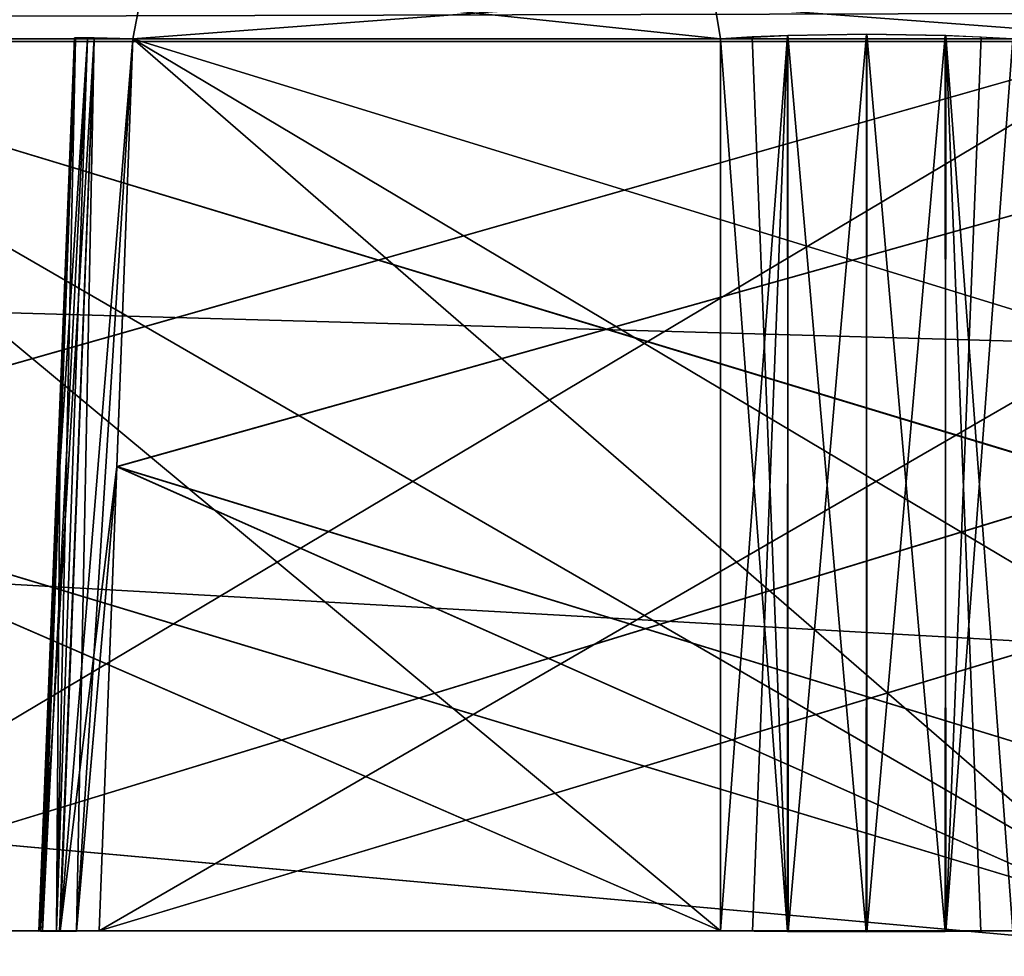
# Model space of a CAD drawing. Header units: millimetres. Extents: x -141 to 250, y -45 to 55.
# Tile 25 of 170: x -60.17 to -55.41, y 16.92 to 21.44. Entities that reach past the tile are written whole.
import ezdxf

# ---------------------------------------------------------------- set-up
doc = ezdxf.new("R2010")
doc.units = ezdxf.units.MM
doc.header["$LTSCALE"] = 52.148148
for name, color, linetype in [('147', 7, 'CONTINUOUS'), ('148', 7, 'CONTINUOUS'), ('149', 7, 'CONTINUOUS'), ('153', 7, 'CONTINUOUS'), ('164', 7, 'CONTINUOUS'), ('167', 7, 'CONTINUOUS'), ('302', 7, 'CONTINUOUS'), ('304', 7, 'CONTINUOUS'), ('305', 7, 'CONTINUOUS'), ('306', 7, 'CONTINUOUS'), ('307', 7, 'CONTINUOUS'), ('323', 7, 'CONTINUOUS'), ('324', 7, 'CONTINUOUS'), ('325', 7, 'CONTINUOUS'), ('326', 7, 'CONTINUOUS'), ('328', 7, 'CONTINUOUS'), ('337', 7, 'CONTINUOUS'), ('338', 7, 'CONTINUOUS'), ('339', 7, 'CONTINUOUS'), ('340', 7, 'CONTINUOUS'), ('342', 7, 'CONTINUOUS'), ('344', 7, 'CONTINUOUS'), ('346', 7, 'CONTINUOUS'), ('347', 7, 'CONTINUOUS'), ('348', 7, 'CONTINUOUS'), ('349', 7, 'CONTINUOUS'), ('694', 7, 'CONTINUOUS'), ('696', 7, 'CONTINUOUS'), ('709', 7, 'CONTINUOUS'), ('710', 7, 'CONTINUOUS'), ('712', 7, 'CONTINUOUS'), ('719', 7, 'CONTINUOUS'), ('721', 7, 'CONTINUOUS'), ('723', 7, 'CONTINUOUS'), ('725', 7, 'CONTINUOUS'), ('726', 7, 'CONTINUOUS'), ('746', 7, 'CONTINUOUS'), ('749', 7, 'CONTINUOUS'), ('752', 7, 'CONTINUOUS'), ('776', 7, 'CONTINUOUS'), ('779', 7, 'CONTINUOUS'), ('782', 7, 'CONTINUOUS')]:
    doc.layers.add(name, color=color, linetype=linetype)

msp = doc.modelspace()

# ---------------------------------------------------------------- linework, layer by layer
at = {"layer": '147', "linetype": 'Continuous'}
for points in [[(-140.0913, -0.4782, 141.0903), (139.7289, -0.4782, 141.0903), (-138.9997, 24.5218, 139.9988), (-140.0913, -0.4782, 141.0903)], [(-138.9997, 24.5218, 139.9988), (139.7289, -0.4782, 141.0903), (138.6374, 24.5218, 139.9988), (-138.9997, 24.5218, 139.9988)]]:
    msp.add_3dface(points, dxfattribs=at)
at = {"layer": '148', "linetype": 'Continuous'}
for points in [[(139.7289, -0.4782, -141.0903), (-140.0913, -0.4782, -141.0903), (138.6374, 24.5218, -139.9988), (139.7289, -0.4782, -141.0903)], [(138.6374, 24.5218, -139.9988), (-140.0913, -0.4782, -141.0903), (-138.9997, 24.5218, -139.9988), (138.6374, 24.5218, -139.9988)]]:
    msp.add_3dface(points, dxfattribs=at)
at = {"layer": '149', "linetype": 'Continuous'}
for points in [[(106.6, 21.3393, -123.2716), (-106.6, 21.3393, -123.2716), (106.6, 15.3131, -123.4294), (106.6, 21.3393, -123.2716)], [(-106.6, 21.3393, -123.2716), (106.6, 9.2869, -123.5872), (106.6, 15.3131, -123.4294), (-106.6, 21.3393, -123.2716)], [(-106.6, 15.3214, -123.4292), (106.6, 9.2869, -123.5872), (-106.6, 21.3393, -123.2716), (-106.6, 15.3214, -123.4292)]]:
    msp.add_3dface(points, dxfattribs=at)
at = {"layer": '153', "linetype": 'Continuous'}
for points in [[(-106.6, 9.2869, 123.5872), (-106.6, 15.3218, 123.4292), (106.6, 21.3393, 123.2716), (-106.6, 9.2869, 123.5872)], [(106.6, 15.3218, 123.4292), (-106.6, 9.2869, 123.5872), (106.6, 21.3393, 123.2716), (106.6, 15.3218, 123.4292)], [(-106.6, 15.3218, 123.4292), (-106.6, 21.3393, 123.2716), (106.6, 21.3393, 123.2716), (-106.6, 15.3218, 123.4292)]]:
    msp.add_3dface(points, dxfattribs=at)
at = {"layer": '164', "linetype": 'Continuous'}
for points in [[(106.6, 21.3393, 123.2716), (-106.6, 21.3393, 123.2716), (-106.6, 21.9001, 123.1469), (106.6, 21.3393, 123.2716)], [(106.6, 21.9001, 123.1469), (106.6, 21.3393, 123.2716), (-106.6, 21.9001, 123.1469), (106.6, 21.9001, 123.1469)]]:
    msp.add_3dface(points, dxfattribs=at)
at = {"layer": '167', "linetype": 'Continuous'}
for points in [[(-106.6, 21.3393, -123.2716), (106.6, 21.3393, -123.2716), (106.6, 21.9011, -123.1464), (-106.6, 21.3393, -123.2716)], [(-106.6, 21.9001, -123.1469), (-106.6, 21.3393, -123.2716), (106.6, 21.9011, -123.1464), (-106.6, 21.9001, -123.1469)]]:
    msp.add_3dface(points, dxfattribs=at)
at = {"layer": '302', "linetype": 'Continuous'}
for points in [[(-56.7821, 21.3523, -99.5641), (-56.7821, 17.0413, -99.3512), (-61.9681, 21.3523, -94.378), (-56.7821, 21.3523, -99.5641)], [(-61.9681, 21.3523, -94.378), (-56.7821, 17.0413, -99.3512), (-61.9439, 19.2839, -94.3001), (-61.9681, 21.3523, -94.378)], [(-61.9439, 19.2839, -94.3001), (-56.7821, 17.0413, -99.3512), (-61.9179, 17.0413, -94.2153), (-61.9439, 19.2839, -94.3001)]]:
    msp.add_3dface(points, dxfattribs=at)
at = {"layer": '304', "linetype": 'Continuous'}
for points in [[(-59.622, 21.3523, -92.0319), (-59.6999, 19.2839, -92.0561), (-54.6488, 17.0413, -97.2179), (-59.622, 21.3523, -92.0319)], [(-54.4359, 21.3523, -97.2179), (-59.622, 21.3523, -92.0319), (-54.6488, 17.0413, -97.2179), (-54.4359, 21.3523, -97.2179)], [(-59.6999, 19.2839, -92.0561), (-59.7847, 17.0413, -92.0821), (-54.6488, 17.0413, -97.2179), (-59.6999, 19.2839, -92.0561)]]:
    msp.add_3dface(points, dxfattribs=at)
at = {"layer": '305', "linetype": 'Continuous'}
for points in [[(-60.0584, 17.0413, -91.1813), (-59.841, 21.3523, -90.5062), (-59.9916, 17.0413, -90.5), (-60.0584, 17.0413, -91.1813)], [(-59.9753, 19.2839, -91.1643), (-59.841, 21.3523, -90.5062), (-60.0584, 17.0413, -91.1813), (-59.9753, 19.2839, -91.1643)], [(-59.841, 21.3523, -90.5062), (-59.8989, 21.3523, -89.8518), (-59.9916, 17.0413, -90.5), (-59.841, 21.3523, -90.5062)], [(-59.8989, 21.3523, -89.8518), (-59.9753, 19.2839, -89.8357), (-59.9916, 17.0413, -90.5), (-59.8989, 21.3523, -89.8518)], [(-59.8989, 21.3523, -91.1482), (-59.841, 21.3523, -90.5062), (-59.9753, 19.2839, -91.1643), (-59.8989, 21.3523, -91.1482)], [(-59.9753, 19.2839, -89.8357), (-60.0584, 17.0413, -89.8187), (-59.9916, 17.0413, -90.5), (-59.9753, 19.2839, -89.8357)]]:
    msp.add_3dface(points, dxfattribs=at)
at = {"layer": '306', "linetype": 'Continuous'}
for points in [[(-59.6999, 19.2839, -88.9439), (-52.3319, 21.3523, -81.678), (-59.7847, 17.0413, -88.9179), (-59.6999, 19.2839, -88.9439)], [(-52.3319, 21.3523, -81.678), (-52.3561, 19.2829, -81.6001), (-59.7847, 17.0413, -88.9179), (-52.3319, 21.3523, -81.678)], [(-59.622, 21.3523, -88.9681), (-52.3319, 21.3523, -81.678), (-59.6999, 19.2839, -88.9439), (-59.622, 21.3523, -88.9681)], [(-52.3561, 19.2829, -81.6001), (-52.3821, 17.0413, -81.5153), (-59.7847, 17.0413, -88.9179), (-52.3561, 19.2829, -81.6001)]]:
    msp.add_3dface(points, dxfattribs=at)
at = {"layer": '307', "linetype": 'Continuous'}
for points in [[(-61.9681, 21.3523, -86.622), (-61.9439, 19.2839, -86.6999), (-54.5153, 17.0413, -79.3821), (-61.9681, 21.3523, -86.622)], [(-54.678, 21.3523, -79.3319), (-61.9681, 21.3523, -86.622), (-54.594, 19.1209, -79.358), (-54.678, 21.3523, -79.3319)], [(-54.594, 19.1209, -79.358), (-61.9681, 21.3523, -86.622), (-54.5153, 17.0413, -79.3821), (-54.594, 19.1209, -79.358)], [(-61.9439, 19.2839, -86.6999), (-61.9179, 17.0413, -86.7847), (-54.5153, 17.0413, -79.3821), (-61.9439, 19.2839, -86.6999)]]:
    msp.add_3dface(points, dxfattribs=at)
at = {"layer": '323', "linetype": 'Continuous'}
for points in [[(-61.9681, 21.3523, -68.978), (-54.678, 21.3523, -76.2681), (-61.9439, 19.2839, -68.9001), (-61.9681, 21.3523, -68.978)], [(-61.9439, 19.2839, -68.9001), (-54.678, 21.3523, -76.2681), (-61.9179, 17.0413, -68.8153), (-61.9439, 19.2839, -68.9001)], [(-54.678, 21.3523, -76.2681), (-54.6, 19.2802, -76.2438), (-61.9179, 17.0413, -68.8153), (-54.678, 21.3523, -76.2681)], [(-54.6, 19.2802, -76.2438), (-54.5153, 17.0413, -76.2179), (-61.9179, 17.0413, -68.8153), (-54.6, 19.2802, -76.2438)]]:
    msp.add_3dface(points, dxfattribs=at)
at = {"layer": '324', "linetype": 'Continuous'}
for points in [[(-59.622, 21.3523, -66.6319), (-59.6999, 19.2838, -66.6561), (-52.3821, 17.0413, -74.0847), (-59.622, 21.3523, -66.6319)], [(-52.3319, 21.3523, -73.922), (-59.622, 21.3523, -66.6319), (-52.3581, 19.1175, -74.0062), (-52.3319, 21.3523, -73.922)], [(-52.3581, 19.1175, -74.0062), (-59.622, 21.3523, -66.6319), (-52.3821, 17.0413, -74.0847), (-52.3581, 19.1175, -74.0062)], [(-59.6999, 19.2838, -66.6561), (-59.7847, 17.0413, -66.6821), (-52.3821, 17.0413, -74.0847), (-59.6999, 19.2838, -66.6561)]]:
    msp.add_3dface(points, dxfattribs=at)
at = {"layer": '325', "linetype": 'Continuous'}
for points in [[(-59.9753, 19.2838, -65.7643), (-59.841, 21.3523, -65.1062), (-60.0584, 17.0413, -65.7813), (-59.9753, 19.2838, -65.7643)], [(-60.0584, 17.0413, -65.7813), (-59.841, 21.3523, -65.1062), (-59.9916, 17.0413, -65.1), (-60.0584, 17.0413, -65.7813)], [(-59.841, 21.3523, -65.1062), (-59.8989, 21.3523, -64.4518), (-59.9916, 17.0413, -65.1), (-59.841, 21.3523, -65.1062)], [(-59.8989, 21.3523, -64.4518), (-59.9753, 19.2839, -64.4357), (-59.9916, 17.0413, -65.1), (-59.8989, 21.3523, -64.4518)], [(-59.8989, 21.3523, -65.7482), (-59.841, 21.3523, -65.1062), (-59.9753, 19.2838, -65.7643), (-59.8989, 21.3523, -65.7482)], [(-59.9753, 19.2839, -64.4357), (-60.0584, 17.0413, -64.4187), (-59.9916, 17.0413, -65.1), (-59.9753, 19.2839, -64.4357)]]:
    msp.add_3dface(points, dxfattribs=at)
at = {"layer": '326', "linetype": 'Continuous'}
for points in [[(-59.622, 21.3523, -63.5681), (-54.6488, 17.0413, -58.3821), (-59.6999, 19.2839, -63.5439), (-59.622, 21.3523, -63.5681)], [(-54.4359, 21.3523, -58.3821), (-54.6488, 17.0413, -58.3821), (-59.622, 21.3523, -63.5681), (-54.4359, 21.3523, -58.3821)], [(-59.6999, 19.2839, -63.5439), (-54.6488, 17.0413, -58.3821), (-59.7847, 17.0413, -63.5179), (-59.6999, 19.2839, -63.5439)]]:
    msp.add_3dface(points, dxfattribs=at)
at = {"layer": '328', "linetype": 'Continuous'}
for points in [[(-61.9681, 21.3523, -61.222), (-61.9439, 19.2838, -61.2999), (-56.7821, 17.0413, -56.2488), (-61.9681, 21.3523, -61.222)], [(-56.7821, 21.3523, -56.0359), (-61.9681, 21.3523, -61.222), (-56.7821, 17.0413, -56.2488), (-56.7821, 21.3523, -56.0359)], [(-61.9439, 19.2838, -61.2999), (-61.9179, 17.0413, -61.3847), (-56.7821, 17.0413, -56.2488), (-61.9439, 19.2838, -61.2999)]]:
    msp.add_3dface(points, dxfattribs=at)
at = {"layer": '337', "linetype": 'Continuous'}
for points in [[(-61.9681, 21.3523, 86.622), (-54.678, 21.3523, 79.3319), (-61.9439, 19.2851, 86.6999), (-61.9681, 21.3523, 86.622)], [(-61.9439, 19.2851, 86.6999), (-54.678, 21.3523, 79.3319), (-61.9179, 17.0413, 86.7847), (-61.9439, 19.2851, 86.6999)], [(-54.678, 21.3523, 79.3319), (-54.5999, 19.2791, 79.3562), (-61.9179, 17.0413, 86.7847), (-54.678, 21.3523, 79.3319)], [(-54.5999, 19.2791, 79.3562), (-54.5153, 17.0413, 79.3821), (-61.9179, 17.0413, 86.7847), (-54.5999, 19.2791, 79.3562)]]:
    msp.add_3dface(points, dxfattribs=at)
at = {"layer": '338', "linetype": 'Continuous'}
for points in [[(-59.622, 21.3523, 88.9681), (-59.6999, 19.2849, 88.9439), (-52.3821, 17.0413, 81.5153), (-59.622, 21.3523, 88.9681)], [(-52.3319, 21.3523, 81.678), (-59.622, 21.3523, 88.9681), (-52.358, 19.1187, 81.5939), (-52.3319, 21.3523, 81.678)], [(-52.358, 19.1187, 81.5939), (-59.622, 21.3523, 88.9681), (-52.3821, 17.0413, 81.5153), (-52.358, 19.1187, 81.5939)], [(-59.6999, 19.2849, 88.9439), (-59.7847, 17.0413, 88.9179), (-52.3821, 17.0413, 81.5153), (-59.6999, 19.2849, 88.9439)]]:
    msp.add_3dface(points, dxfattribs=at)
at = {"layer": '339', "linetype": 'Continuous'}
for points in [[(-60.0584, 17.0413, 89.8187), (-59.841, 21.3523, 90.4938), (-59.9916, 17.0413, 90.5), (-60.0584, 17.0413, 89.8187)], [(-59.9753, 19.2849, 89.8357), (-59.841, 21.3523, 90.4938), (-60.0584, 17.0413, 89.8187), (-59.9753, 19.2849, 89.8357)], [(-59.841, 21.3523, 90.4938), (-59.8989, 21.3523, 91.1482), (-59.9916, 17.0413, 90.5), (-59.841, 21.3523, 90.4938)], [(-59.8989, 21.3523, 91.1482), (-59.9753, 19.2851, 91.1643), (-59.9916, 17.0413, 90.5), (-59.8989, 21.3523, 91.1482)], [(-59.8989, 21.3523, 89.8518), (-59.841, 21.3523, 90.4938), (-59.9753, 19.2849, 89.8357), (-59.8989, 21.3523, 89.8518)], [(-59.9753, 19.2851, 91.1643), (-60.0584, 17.0413, 91.1813), (-59.9916, 17.0413, 90.5), (-59.9753, 19.2851, 91.1643)]]:
    msp.add_3dface(points, dxfattribs=at)
at = {"layer": '340', "linetype": 'Continuous'}
for points in [[(-59.622, 21.3523, 92.0319), (-54.6488, 17.0413, 97.2179), (-59.6999, 19.2851, 92.0561), (-59.622, 21.3523, 92.0319)], [(-54.4359, 21.3523, 97.2179), (-54.6488, 17.0413, 97.2179), (-59.622, 21.3523, 92.0319), (-54.4359, 21.3523, 97.2179)], [(-59.6999, 19.2851, 92.0561), (-54.6488, 17.0413, 97.2179), (-59.7847, 17.0413, 92.0821), (-59.6999, 19.2851, 92.0561)]]:
    msp.add_3dface(points, dxfattribs=at)
at = {"layer": '342', "linetype": 'Continuous'}
for points in [[(-61.9681, 21.3523, 94.378), (-61.9439, 19.2851, 94.3001), (-56.7821, 17.0413, 99.3512), (-61.9681, 21.3523, 94.378)], [(-56.7821, 21.3523, 99.5641), (-61.9681, 21.3523, 94.378), (-56.7821, 17.0413, 99.3512), (-56.7821, 21.3523, 99.5641)], [(-61.9439, 19.2851, 94.3001), (-61.9179, 17.0413, 94.2153), (-56.7821, 17.0413, 99.3512), (-61.9439, 19.2851, 94.3001)]]:
    msp.add_3dface(points, dxfattribs=at)
at = {"layer": '344', "linetype": 'Continuous'}
for points in [[(-61.9681, 21.3523, 61.222), (-56.7821, 17.0413, 56.2488), (-61.9439, 19.2851, 61.2999), (-61.9681, 21.3523, 61.222)], [(-56.7821, 21.3523, 56.0359), (-56.7821, 17.0413, 56.2488), (-61.9681, 21.3523, 61.222), (-56.7821, 21.3523, 56.0359)], [(-61.9439, 19.2851, 61.2999), (-56.7821, 17.0413, 56.2488), (-61.9179, 17.0413, 61.3847), (-61.9439, 19.2851, 61.2999)]]:
    msp.add_3dface(points, dxfattribs=at)
at = {"layer": '346', "linetype": 'Continuous'}
for points in [[(-59.622, 21.3523, 63.5681), (-59.6999, 19.2851, 63.5439), (-54.6488, 17.0413, 58.3821), (-59.622, 21.3523, 63.5681)], [(-54.4359, 21.3523, 58.3821), (-59.622, 21.3523, 63.5681), (-54.6488, 17.0413, 58.3821), (-54.4359, 21.3523, 58.3821)], [(-59.6999, 19.2851, 63.5439), (-59.7847, 17.0413, 63.5179), (-54.6488, 17.0413, 58.3821), (-59.6999, 19.2851, 63.5439)]]:
    msp.add_3dface(points, dxfattribs=at)
at = {"layer": '347', "linetype": 'Continuous'}
for points in [[(-60.0584, 17.0413, 64.4187), (-59.841, 21.3523, 65.0938), (-59.9916, 17.0413, 65.1), (-60.0584, 17.0413, 64.4187)], [(-59.9753, 19.2851, 64.4357), (-59.841, 21.3523, 65.0938), (-60.0584, 17.0413, 64.4187), (-59.9753, 19.2851, 64.4357)], [(-59.8989, 21.3523, 65.7482), (-59.9753, 19.2851, 65.7643), (-59.9916, 17.0413, 65.1), (-59.8989, 21.3523, 65.7482)], [(-59.841, 21.3523, 65.0938), (-59.8989, 21.3523, 65.7482), (-59.9916, 17.0413, 65.1), (-59.841, 21.3523, 65.0938)], [(-59.8989, 21.3523, 64.4518), (-59.841, 21.3523, 65.0938), (-59.9753, 19.2851, 64.4357), (-59.8989, 21.3523, 64.4518)], [(-59.9753, 19.2851, 65.7643), (-60.0584, 17.0413, 65.7813), (-59.9916, 17.0413, 65.1), (-59.9753, 19.2851, 65.7643)]]:
    msp.add_3dface(points, dxfattribs=at)
at = {"layer": '348', "linetype": 'Continuous'}
for points in [[(-59.6999, 19.2851, 66.6561), (-52.3319, 21.3523, 73.922), (-59.7847, 17.0413, 66.6821), (-59.6999, 19.2851, 66.6561)], [(-52.3319, 21.3523, 73.922), (-52.3561, 19.2834, 73.9999), (-59.7847, 17.0413, 66.6821), (-52.3319, 21.3523, 73.922)], [(-59.622, 21.3523, 66.6319), (-52.3319, 21.3523, 73.922), (-59.6999, 19.2851, 66.6561), (-59.622, 21.3523, 66.6319)], [(-52.3561, 19.2834, 73.9999), (-52.3821, 17.0413, 74.0847), (-59.7847, 17.0413, 66.6821), (-52.3561, 19.2834, 73.9999)]]:
    msp.add_3dface(points, dxfattribs=at)
at = {"layer": '349', "linetype": 'Continuous'}
for points in [[(-54.678, 21.3523, 76.2681), (-61.9681, 21.3523, 68.978), (-54.5939, 19.1183, 76.242), (-54.678, 21.3523, 76.2681)], [(-54.5939, 19.1183, 76.242), (-61.9681, 21.3523, 68.978), (-54.5153, 17.0413, 76.2179), (-54.5939, 19.1183, 76.242)], [(-61.9681, 21.3523, 68.978), (-61.9439, 19.2851, 68.9001), (-54.5153, 17.0413, 76.2179), (-61.9681, 21.3523, 68.978)], [(-61.9439, 19.2851, 68.9001), (-61.9179, 17.0413, 68.8153), (-54.5153, 17.0413, 76.2179), (-61.9439, 19.2851, 68.9001)]]:
    msp.add_3dface(points, dxfattribs=at)
at = {"layer": '694', "linetype": 'Continuous'}
for points in [[(-56.4582, 21.3684, -99.7814), (-56.0767, 21.374, -99.858), (-56.4551, 17.0386, -99.5689), (-56.4582, 21.3684, -99.7814)], [(-56.4551, 17.0386, -99.5689), (-56.0767, 21.374, -99.858), (-56.0737, 17.0377, -99.6438), (-56.4551, 17.0386, -99.5689)], [(-56.0767, 21.374, -99.858), (-55.695, 21.3684, -99.7824), (-56.0737, 17.0377, -99.6438), (-56.0767, 21.374, -99.858)], [(-56.7821, 17.0413, -99.3512), (-56.7821, 21.3523, -99.5641), (-56.4582, 21.3684, -99.7814), (-56.7821, 17.0413, -99.3512)], [(-56.7821, 17.0413, -99.3512), (-56.4582, 21.3684, -99.7814), (-56.6277, 17.0397, -99.4773), (-56.7821, 17.0413, -99.3512)], [(-56.6277, 17.0397, -99.4773), (-56.4582, 21.3684, -99.7814), (-56.4551, 17.0386, -99.5689), (-56.6277, 17.0397, -99.4773)], [(-56.0737, 17.0377, -99.6438), (-55.695, 21.3684, -99.7824), (-55.6925, 17.0386, -99.5676), (-56.0737, 17.0377, -99.6438)], [(-55.695, 21.3684, -99.7824), (-55.5222, 21.3616, -99.6902), (-55.6925, 17.0386, -99.5676), (-55.695, 21.3684, -99.7824)], [(-55.5222, 21.3616, -99.6902), (-55.3687, 21.3523, -99.5641), (-55.6925, 17.0386, -99.5676), (-55.5222, 21.3616, -99.6902)], [(-55.3687, 21.3523, -99.5641), (-55.3687, 17.0413, -99.3512), (-55.6925, 17.0386, -99.5676), (-55.3687, 21.3523, -99.5641)]]:
    msp.add_3dface(points, dxfattribs=at)
at = {"layer": '696', "linetype": 'Continuous'}
for points in [[(-60.0584, 17.0413, -89.8187), (-59.9043, 21.3563, -89.5323), (-60.0771, 17.0406, -89.6496), (-60.0584, 17.0413, -89.8187)], [(-60.0771, 17.0406, -89.6496), (-59.9043, 21.3563, -89.5323), (-60.0681, 17.0402, -89.4881), (-60.0771, 17.0406, -89.6496)], [(-60.0681, 17.0402, -89.4881), (-59.8088, 21.3563, -89.2274), (-59.9734, 17.0402, -89.1805), (-60.0681, 17.0402, -89.4881)], [(-59.9043, 21.3563, -89.5323), (-59.8088, 21.3563, -89.2274), (-60.0681, 17.0402, -89.4881), (-59.9043, 21.3563, -89.5323)], [(-60.0584, 17.0413, -89.8187), (-59.9753, 19.2839, -89.8357), (-59.9043, 21.3563, -89.5323), (-60.0584, 17.0413, -89.8187)], [(-59.9753, 19.2839, -89.8357), (-59.8989, 21.3523, -89.8518), (-59.9043, 21.3563, -89.5323), (-59.9753, 19.2839, -89.8357)], [(-59.8088, 21.3563, -89.2274), (-59.622, 21.3523, -88.9681), (-59.9734, 17.0402, -89.1805), (-59.8088, 21.3563, -89.2274)], [(-59.622, 21.3523, -88.9681), (-59.6999, 19.2839, -88.9439), (-59.9734, 17.0402, -89.1805), (-59.622, 21.3523, -88.9681)], [(-59.6999, 19.2839, -88.9439), (-59.7847, 17.0413, -88.9179), (-59.9734, 17.0402, -89.1805), (-59.6999, 19.2839, -88.9439)]]:
    msp.add_3dface(points, dxfattribs=at)
at = {"layer": '709', "linetype": 'Continuous'}
for points in [[(-59.8088, 21.3563, -66.3726), (-59.9043, 21.3563, -66.0677), (-60.0691, 17.0402, -66.1045), (-59.8088, 21.3563, -66.3726)], [(-59.9766, 17.0402, -66.4128), (-59.8088, 21.3563, -66.3726), (-60.0691, 17.0402, -66.1045), (-59.9766, 17.0402, -66.4128)], [(-59.9043, 21.3563, -66.0677), (-59.8989, 21.3523, -65.7482), (-60.0691, 17.0402, -66.1045), (-59.9043, 21.3563, -66.0677)], [(-59.8989, 21.3523, -65.7482), (-59.9753, 19.2838, -65.7643), (-60.0691, 17.0402, -66.1045), (-59.8989, 21.3523, -65.7482)], [(-59.8943, 17.0406, -66.5521), (-59.8088, 21.3563, -66.3726), (-59.9766, 17.0402, -66.4128), (-59.8943, 17.0406, -66.5521)], [(-59.622, 21.3523, -66.6319), (-59.8088, 21.3563, -66.3726), (-59.8943, 17.0406, -66.5521), (-59.622, 21.3523, -66.6319)], [(-59.6999, 19.2838, -66.6561), (-59.622, 21.3523, -66.6319), (-59.8943, 17.0406, -66.5521), (-59.6999, 19.2838, -66.6561)], [(-59.9753, 19.2838, -65.7643), (-60.0584, 17.0413, -65.7813), (-60.0691, 17.0402, -66.1045), (-59.9753, 19.2838, -65.7643)], [(-59.7847, 17.0413, -66.6821), (-59.6999, 19.2838, -66.6561), (-59.8943, 17.0406, -66.5521), (-59.7847, 17.0413, -66.6821)]]:
    msp.add_3dface(points, dxfattribs=at)
at = {"layer": '710', "linetype": 'Continuous'}
for points in [[(-60.0771, 17.0406, -64.2496), (-59.9043, 21.3563, -64.1323), (-60.0681, 17.0402, -64.0881), (-60.0771, 17.0406, -64.2496)], [(-60.0584, 17.0413, -64.4187), (-59.9043, 21.3563, -64.1323), (-60.0771, 17.0406, -64.2496), (-60.0584, 17.0413, -64.4187)], [(-59.9043, 21.3563, -64.1323), (-59.8088, 21.3563, -63.8274), (-60.0681, 17.0402, -64.0881), (-59.9043, 21.3563, -64.1323)], [(-60.0681, 17.0402, -64.0881), (-59.8088, 21.3563, -63.8274), (-59.9734, 17.0402, -63.7805), (-60.0681, 17.0402, -64.0881)], [(-60.0584, 17.0413, -64.4187), (-59.9753, 19.2839, -64.4357), (-59.9043, 21.3563, -64.1323), (-60.0584, 17.0413, -64.4187)], [(-59.9753, 19.2839, -64.4357), (-59.8989, 21.3523, -64.4518), (-59.9043, 21.3563, -64.1323), (-59.9753, 19.2839, -64.4357)], [(-59.8088, 21.3563, -63.8274), (-59.622, 21.3523, -63.5681), (-59.9734, 17.0402, -63.7805), (-59.8088, 21.3563, -63.8274)], [(-59.622, 21.3523, -63.5681), (-59.6999, 19.2839, -63.5439), (-59.9734, 17.0402, -63.7805), (-59.622, 21.3523, -63.5681)], [(-59.6999, 19.2839, -63.5439), (-59.7847, 17.0413, -63.5179), (-59.9734, 17.0402, -63.7805), (-59.6999, 19.2839, -63.5439)]]:
    msp.add_3dface(points, dxfattribs=at)
at = {"layer": '712', "linetype": 'Continuous'}
for points in [[(-56.0741, 21.374, -55.742), (-56.4558, 21.3684, -55.8176), (-56.0771, 17.0377, -55.9562), (-56.0741, 21.374, -55.742)], [(-55.6956, 17.0386, -56.0311), (-56.0741, 21.374, -55.742), (-56.0771, 17.0377, -55.9562), (-55.6956, 17.0386, -56.0311)], [(-55.6926, 21.3684, -55.8186), (-56.0741, 21.374, -55.742), (-55.6956, 17.0386, -56.0311), (-55.6926, 21.3684, -55.8186)], [(-56.6285, 21.3616, -55.9098), (-56.7821, 21.3523, -56.0359), (-56.4582, 17.0386, -56.0324), (-56.6285, 21.3616, -55.9098)], [(-56.7821, 21.3523, -56.0359), (-56.7821, 17.0413, -56.2488), (-56.4582, 17.0386, -56.0324), (-56.7821, 21.3523, -56.0359)], [(-56.4558, 21.3684, -55.8176), (-56.6285, 21.3616, -55.9098), (-56.4582, 17.0386, -56.0324), (-56.4558, 21.3684, -55.8176)], [(-56.0771, 17.0377, -55.9562), (-56.4558, 21.3684, -55.8176), (-56.4582, 17.0386, -56.0324), (-56.0771, 17.0377, -55.9562)], [(-55.5231, 17.0397, -56.1227), (-55.6926, 21.3684, -55.8186), (-55.6956, 17.0386, -56.0311), (-55.5231, 17.0397, -56.1227)], [(-55.3687, 17.0413, -56.2488), (-55.6926, 21.3684, -55.8186), (-55.5231, 17.0397, -56.1227), (-55.3687, 17.0413, -56.2488)], [(-55.3687, 17.0413, -56.2488), (-55.3687, 21.3523, -56.0359), (-55.6926, 21.3684, -55.8186), (-55.3687, 17.0413, -56.2488)]]:
    msp.add_3dface(points, dxfattribs=at)
at = {"layer": '719', "linetype": 'Continuous'}
for points in [[(-59.9043, 21.3563, 89.5323), (-59.8989, 21.3523, 89.8518), (-60.0691, 17.0402, 89.4955), (-59.9043, 21.3563, 89.5323)], [(-59.8088, 21.3563, 89.2274), (-59.9043, 21.3563, 89.5323), (-60.0691, 17.0402, 89.4955), (-59.8088, 21.3563, 89.2274)], [(-59.9766, 17.0402, 89.1872), (-59.8088, 21.3563, 89.2274), (-60.0691, 17.0402, 89.4955), (-59.9766, 17.0402, 89.1872)], [(-59.8989, 21.3523, 89.8518), (-59.9753, 19.2849, 89.8357), (-60.0691, 17.0402, 89.4955), (-59.8989, 21.3523, 89.8518)], [(-59.8943, 17.0406, 89.0479), (-59.8088, 21.3563, 89.2274), (-59.9766, 17.0402, 89.1872), (-59.8943, 17.0406, 89.0479)], [(-59.622, 21.3523, 88.9681), (-59.8088, 21.3563, 89.2274), (-59.8943, 17.0406, 89.0479), (-59.622, 21.3523, 88.9681)], [(-59.6999, 19.2849, 88.9439), (-59.622, 21.3523, 88.9681), (-59.8943, 17.0406, 89.0479), (-59.6999, 19.2849, 88.9439)], [(-59.9753, 19.2849, 89.8357), (-60.0584, 17.0413, 89.8187), (-60.0691, 17.0402, 89.4955), (-59.9753, 19.2849, 89.8357)], [(-59.7847, 17.0413, 88.9179), (-59.6999, 19.2849, 88.9439), (-59.8943, 17.0406, 89.0479), (-59.7847, 17.0413, 88.9179)]]:
    msp.add_3dface(points, dxfattribs=at)
at = {"layer": '721', "linetype": 'Continuous'}
for points in [[(-56.0741, 21.374, 99.858), (-56.4558, 21.3684, 99.7824), (-56.0771, 17.0377, 99.6438), (-56.0741, 21.374, 99.858)], [(-55.6956, 17.0386, 99.5689), (-56.0741, 21.374, 99.858), (-56.0771, 17.0377, 99.6438), (-55.6956, 17.0386, 99.5689)], [(-55.6926, 21.3684, 99.7814), (-56.0741, 21.374, 99.858), (-55.6956, 17.0386, 99.5689), (-55.6926, 21.3684, 99.7814)], [(-56.6285, 21.3616, 99.6902), (-56.7821, 21.3523, 99.5641), (-56.4582, 17.0386, 99.5676), (-56.6285, 21.3616, 99.6902)], [(-56.7821, 21.3523, 99.5641), (-56.7821, 17.0413, 99.3512), (-56.4582, 17.0386, 99.5676), (-56.7821, 21.3523, 99.5641)], [(-56.4558, 21.3684, 99.7824), (-56.6285, 21.3616, 99.6902), (-56.4582, 17.0386, 99.5676), (-56.4558, 21.3684, 99.7824)], [(-56.0771, 17.0377, 99.6438), (-56.4558, 21.3684, 99.7824), (-56.4582, 17.0386, 99.5676), (-56.0771, 17.0377, 99.6438)], [(-55.5231, 17.0397, 99.4773), (-55.6926, 21.3684, 99.7814), (-55.6956, 17.0386, 99.5689), (-55.5231, 17.0397, 99.4773)], [(-55.3687, 17.0413, 99.3512), (-55.6926, 21.3684, 99.7814), (-55.5231, 17.0397, 99.4773), (-55.3687, 17.0413, 99.3512)], [(-55.3687, 17.0413, 99.3512), (-55.3687, 21.3523, 99.5641), (-55.6926, 21.3684, 99.7814), (-55.3687, 17.0413, 99.3512)]]:
    msp.add_3dface(points, dxfattribs=at)
at = {"layer": '723', "linetype": 'Continuous'}
for points in [[(-56.4582, 21.3684, 55.8186), (-56.0767, 21.374, 55.742), (-56.4551, 17.0386, 56.0311), (-56.4582, 21.3684, 55.8186)], [(-56.4551, 17.0386, 56.0311), (-56.0767, 21.374, 55.742), (-56.0737, 17.0377, 55.9562), (-56.4551, 17.0386, 56.0311)], [(-56.0767, 21.374, 55.742), (-55.695, 21.3684, 55.8176), (-56.0737, 17.0377, 55.9562), (-56.0767, 21.374, 55.742)], [(-56.7821, 17.0413, 56.2488), (-56.4582, 21.3684, 55.8186), (-56.6277, 17.0397, 56.1227), (-56.7821, 17.0413, 56.2488)], [(-56.7821, 17.0413, 56.2488), (-56.7821, 21.3523, 56.0359), (-56.4582, 21.3684, 55.8186), (-56.7821, 17.0413, 56.2488)], [(-56.6277, 17.0397, 56.1227), (-56.4582, 21.3684, 55.8186), (-56.4551, 17.0386, 56.0311), (-56.6277, 17.0397, 56.1227)], [(-56.0737, 17.0377, 55.9562), (-55.695, 21.3684, 55.8176), (-55.6925, 17.0386, 56.0324), (-56.0737, 17.0377, 55.9562)], [(-55.695, 21.3684, 55.8176), (-55.5222, 21.3616, 55.9098), (-55.6925, 17.0386, 56.0324), (-55.695, 21.3684, 55.8176)], [(-55.5222, 21.3616, 55.9098), (-55.3687, 21.3523, 56.0359), (-55.6925, 17.0386, 56.0324), (-55.5222, 21.3616, 55.9098)], [(-55.3687, 21.3523, 56.0359), (-55.3687, 17.0413, 56.2488), (-55.6925, 17.0386, 56.0324), (-55.3687, 21.3523, 56.0359)]]:
    msp.add_3dface(points, dxfattribs=at)
at = {"layer": '725', "linetype": 'Continuous'}
for points in [[(-59.8088, 21.3563, 63.8274), (-59.9043, 21.3563, 64.1323), (-60.0691, 17.0402, 64.0955), (-59.8088, 21.3563, 63.8274)], [(-59.9766, 17.0402, 63.7872), (-59.8088, 21.3563, 63.8274), (-60.0691, 17.0402, 64.0955), (-59.9766, 17.0402, 63.7872)], [(-59.9043, 21.3563, 64.1323), (-59.8989, 21.3523, 64.4518), (-60.0691, 17.0402, 64.0955), (-59.9043, 21.3563, 64.1323)], [(-59.8989, 21.3523, 64.4518), (-59.9753, 19.2851, 64.4357), (-60.0691, 17.0402, 64.0955), (-59.8989, 21.3523, 64.4518)], [(-59.8943, 17.0406, 63.6479), (-59.8088, 21.3563, 63.8274), (-59.9766, 17.0402, 63.7872), (-59.8943, 17.0406, 63.6479)], [(-59.622, 21.3523, 63.5681), (-59.8088, 21.3563, 63.8274), (-59.8943, 17.0406, 63.6479), (-59.622, 21.3523, 63.5681)], [(-59.6999, 19.2851, 63.5439), (-59.622, 21.3523, 63.5681), (-59.8943, 17.0406, 63.6479), (-59.6999, 19.2851, 63.5439)], [(-59.9753, 19.2851, 64.4357), (-60.0584, 17.0413, 64.4187), (-60.0691, 17.0402, 64.0955), (-59.9753, 19.2851, 64.4357)], [(-59.7847, 17.0413, 63.5179), (-59.6999, 19.2851, 63.5439), (-59.8943, 17.0406, 63.6479), (-59.7847, 17.0413, 63.5179)]]:
    msp.add_3dface(points, dxfattribs=at)
at = {"layer": '726', "linetype": 'Continuous'}
for points in [[(-60.0771, 17.0406, 65.9504), (-59.9043, 21.3563, 66.0677), (-60.0681, 17.0402, 66.1119), (-60.0771, 17.0406, 65.9504)], [(-60.0584, 17.0413, 65.7813), (-59.9043, 21.3563, 66.0677), (-60.0771, 17.0406, 65.9504), (-60.0584, 17.0413, 65.7813)], [(-60.0681, 17.0402, 66.1119), (-59.8088, 21.3563, 66.3726), (-59.9734, 17.0402, 66.4195), (-60.0681, 17.0402, 66.1119)], [(-59.9043, 21.3563, 66.0677), (-59.8088, 21.3563, 66.3726), (-60.0681, 17.0402, 66.1119), (-59.9043, 21.3563, 66.0677)], [(-60.0584, 17.0413, 65.7813), (-59.9753, 19.2851, 65.7643), (-59.9043, 21.3563, 66.0677), (-60.0584, 17.0413, 65.7813)], [(-59.9753, 19.2851, 65.7643), (-59.8989, 21.3523, 65.7482), (-59.9043, 21.3563, 66.0677), (-59.9753, 19.2851, 65.7643)], [(-59.8088, 21.3563, 66.3726), (-59.622, 21.3523, 66.6319), (-59.9734, 17.0402, 66.4195), (-59.8088, 21.3563, 66.3726)], [(-59.622, 21.3523, 66.6319), (-59.6999, 19.2851, 66.6561), (-59.9734, 17.0402, 66.4195), (-59.622, 21.3523, 66.6319)], [(-59.6999, 19.2851, 66.6561), (-59.7847, 17.0413, 66.6821), (-59.9734, 17.0402, 66.4195), (-59.6999, 19.2851, 66.6561)]]:
    msp.add_3dface(points, dxfattribs=at)
at = {"layer": '746', "linetype": 'Continuous'}
for points in [[(-59.622, 21.3523, 88.9681), (-52.2576, 21.9065, 81.7835), (-59.5165, 21.9064, 89.0424), (-59.622, 21.3523, 88.9681)], [(-59.622, 21.3523, 88.9681), (-52.3319, 21.3523, 81.678), (-52.2576, 21.9065, 81.7835), (-59.622, 21.3523, 88.9681)]]:
    msp.add_3dface(points, dxfattribs=at)
at = {"layer": '749', "linetype": 'Continuous'}
for points in [[(-61.9681, 21.3523, 68.978), (-54.7835, 21.9064, 76.3424), (-62.0424, 21.9064, 69.0835), (-61.9681, 21.3523, 68.978)], [(-61.9681, 21.3523, 68.978), (-54.678, 21.3523, 76.2681), (-54.7835, 21.9064, 76.3424), (-61.9681, 21.3523, 68.978)]]:
    msp.add_3dface(points, dxfattribs=at)
at = {"layer": '752', "linetype": 'Continuous'}
for points in [[(-56.8731, 21.9101, 55.9449), (-56.7821, 21.3523, 56.0359), (-62.0424, 21.9065, 61.1165), (-56.8731, 21.9101, 55.9449)], [(-56.7821, 21.3523, 56.0359), (-61.9681, 21.3523, 61.222), (-62.0424, 21.9065, 61.1165), (-56.7821, 21.3523, 56.0359)]]:
    msp.add_3dface(points, dxfattribs=at)
at = {"layer": '776', "linetype": 'Continuous'}
for points in [[(-52.3319, 21.3523, -81.678), (-59.622, 21.3523, -88.9681), (-59.5165, 21.9065, -89.0424), (-52.3319, 21.3523, -81.678)], [(-52.3319, 21.3523, -81.678), (-59.5165, 21.9065, -89.0424), (-52.2576, 21.9064, -81.7835), (-52.3319, 21.3523, -81.678)]]:
    msp.add_3dface(points, dxfattribs=at)
at = {"layer": '779', "linetype": 'Continuous'}
for points in [[(-54.678, 21.3523, -76.2681), (-61.9681, 21.3523, -68.978), (-62.0424, 21.9065, -69.0835), (-54.678, 21.3523, -76.2681)], [(-54.678, 21.3523, -76.2681), (-62.0424, 21.9065, -69.0835), (-54.7835, 21.9064, -76.3424), (-54.678, 21.3523, -76.2681)]]:
    msp.add_3dface(points, dxfattribs=at)
at = {"layer": '782', "linetype": 'Continuous'}
for points in [[(-61.9681, 21.3523, -61.222), (-56.8731, 21.9101, -55.9449), (-62.0424, 21.9064, -61.1165), (-61.9681, 21.3523, -61.222)], [(-61.9681, 21.3523, -61.222), (-56.7821, 21.3523, -56.0359), (-56.8731, 21.9101, -55.9449), (-61.9681, 21.3523, -61.222)]]:
    msp.add_3dface(points, dxfattribs=at)

doc.saveas('drawing.dxf')
